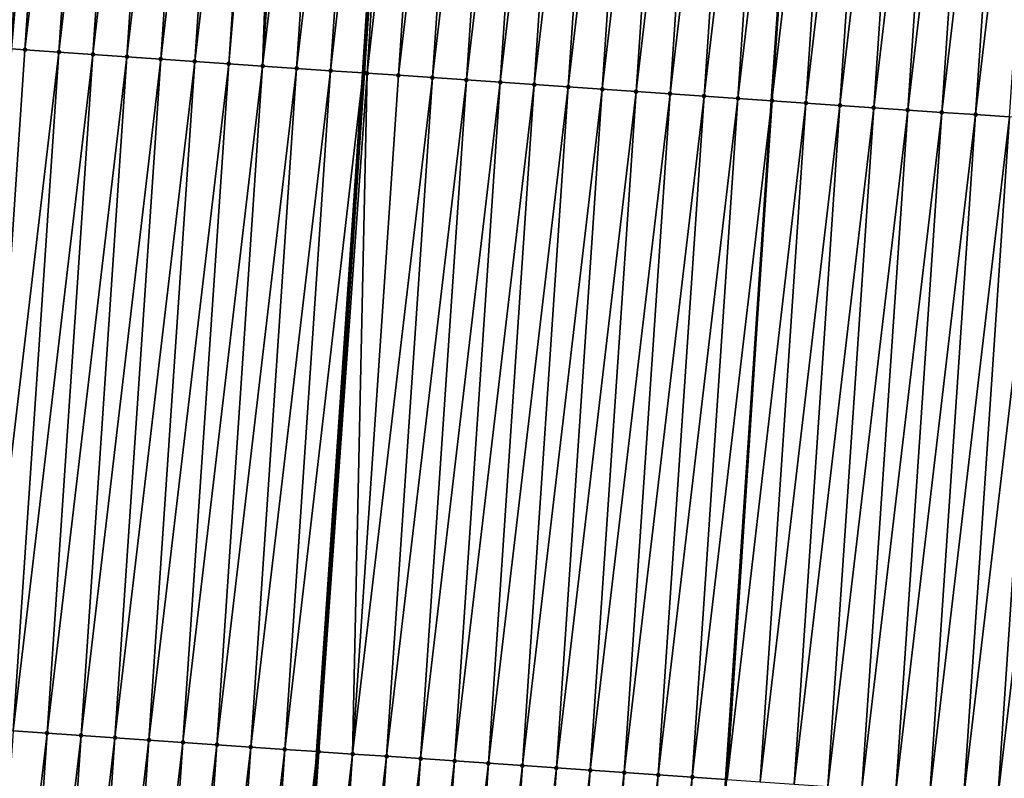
# Model space of a CAD drawing. Header units: feet. Extents: x 2017353 to 2024169, y 808050 to 818690.
# Tile 73 of 256: x 2023484 to 2023513, y 810542 to 810565. Entities that reach past the tile are written whole.
import ezdxf

# ---------------------------------------------------------------- set-up
doc = ezdxf.new("R2010")
doc.units = ezdxf.units.FT
doc.header["$MEASUREMENT"] = 0
for name, color, linetype, lineweight in [('EP_Travel Lane', 172, 'Continuous', 53), ('SB-Road Shots', 141, 'Continuous', 100), ('SB-Road X-Section', 40, 'Continuous', 13), ('STRIPING', 60, 'Continuous', 53)]:
    doc.layers.add(name, color=color, linetype=linetype, lineweight=lineweight)
doc.layers.add('I-77-MM15-17_SB-Surface-TIN', color=7, linetype='Continuous')

msp = doc.modelspace()

# ---------------------------------------------------------------- linework, layer by layer
at = {"layer": 'EP_Travel Lane'}
msp.add_polyline3d([(2023469.784128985, 810204.1947037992, 282.839761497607), (2023471.130267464, 810224.141126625, 283.4126442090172), (2023472.476396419, 810244.0874083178, 283.9903945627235), (2023473.82250021, 810264.0333171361, 284.5810141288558), (2023475.168578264, 810283.9788445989, 285.1847898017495), (2023476.514635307, 810303.9240607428, 285.7993069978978), (2023477.860630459, 810323.8683598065, 286.4454665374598), (2023479.204515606, 810343.8195448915, 287.1088536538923), (2023480.546517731, 810363.7631179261, 287.7819637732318), (2023481.888518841, 810383.7066758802, 288.4555210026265), (2023483.230534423, 810403.6504489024, 289.1227033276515), (2023484.572530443, 810423.593931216, 289.7985025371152), (2023485.914581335, 810443.5382289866, 290.4501309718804), (2023487.256602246, 810463.4820812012, 291.1149660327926), (2023488.59858096, 810483.4253063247, 291.7983885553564), (2023489.940554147, 810503.3684493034, 292.4842459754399), (2023491.282512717, 810523.3113750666, 293.1765417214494), (2023492.626747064, 810543.2490831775, 293.8839824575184), (2023493.972698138, 810563.1912010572, 294.5913844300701), (2023495.318671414, 810583.1336478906, 295.2893628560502), (2023496.664593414, 810603.0753350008, 296.0091055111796), (2023498.010531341, 810623.0172580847, 296.7220903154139), (2023499.356518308, 810642.9599077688, 297.4142535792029), (2023500.702539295, 810662.9030614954, 298.0919768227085)], dxfattribs=at)
at = {"layer": 'I-77-MM15-17_SB-Surface-TIN', "color": 128, "linetype": 'Continuous', "lineweight": -3}
for points in [[(2023483.641229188, 810563.8962619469, 294.3700484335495), (2023485.385369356, 810583.8116755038, 295.0725871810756), (2023484.387689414, 810583.879758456, 295.0512913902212)], [(2023484.039386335, 810563.8690842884, 294.3787442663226), (2023485.385369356, 810583.8116755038, 295.0725871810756), (2023483.641229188, 810563.8962619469, 294.3700484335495)], [(2023484.039386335, 810563.8690842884, 294.3787442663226), (2023486.383043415, 810583.7435053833, 295.0963804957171), (2023485.385369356, 810583.8116755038, 295.0725871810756)], [(2023485.037063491, 810563.800960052, 294.4012230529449), (2023486.383043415, 810583.7435053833, 295.0963804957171), (2023484.039386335, 810563.8690842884, 294.3787442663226)], [(2023485.037063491, 810563.800960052, 294.4012230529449), (2023487.380717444, 810583.6753348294, 295.1201862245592), (2023486.383043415, 810583.7435053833, 295.0963804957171)], [(2023485.037063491, 810563.800960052, 294.4012230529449), (2023486.034739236, 810563.7328149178, 294.42430059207), (2023487.380717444, 810583.6753348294, 295.1201862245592)], [(2023486.034739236, 810563.7328149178, 294.42430059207), (2023488.378388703, 810583.6071232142, 295.1451684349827), (2023487.380717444, 810583.6753348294, 295.1201862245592)], [(2023486.034739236, 810563.7328149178, 294.42430059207), (2023487.032414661, 810563.6646650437, 294.4475139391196), (2023488.378388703, 810583.6071232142, 295.1451684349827)], [(2023487.032414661, 810563.6646650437, 294.4475139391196), (2023489.376053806, 810583.5388204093, 295.1727633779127), (2023488.378388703, 810583.6071232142, 295.1451684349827)], [(2023487.032414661, 810563.6646650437, 294.4475139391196), (2023488.030086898, 810563.5964679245, 294.4720809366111), (2023489.376053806, 810583.5388204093, 295.1727633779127)], [(2023488.030086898, 810563.5964679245, 294.4720809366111), (2023490.37373794, 810583.4707995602, 295.1922798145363), (2023489.376053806, 810583.5388204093, 295.1727633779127)], [(2023488.030086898, 810563.5964679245, 294.4720809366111), (2023489.027767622, 810563.52839656, 294.4930448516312), (2023490.37373794, 810583.4707995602, 295.1922798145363)], [(2023489.027767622, 810563.52839656, 294.4930448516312), (2023491.371417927, 810583.4027172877, 295.2135561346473), (2023490.37373794, 810583.4707995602, 295.1922798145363)], [(2023489.027767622, 810563.52839656, 294.4930448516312), (2023490.02545179, 810563.4603762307, 294.512546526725), (2023491.371417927, 810583.4027172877, 295.2135561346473)], [(2023490.02545179, 810563.4603762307, 294.512546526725), (2023491.756506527, 810583.376420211, 295.2222933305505), (2023491.371417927, 810583.4027172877, 295.2135561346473)], [(2023490.02545179, 810563.4603762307, 294.512546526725), (2023491.02313838, 810563.392391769, 294.5310205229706), (2023491.756506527, 810583.376420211, 295.2222933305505)], [(2023491.02313838, 810563.392391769, 294.5310205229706), (2023492.369098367, 810583.3346417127, 295.2346405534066), (2023491.756506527, 810583.376420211, 295.2222933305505)], [(2023491.02313838, 810563.392391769, 294.5310205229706), (2023493.366781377, 810583.2666042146, 295.2546340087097), (2023492.369098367, 810583.3346417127, 295.2346405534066)], [(2023491.02313838, 810563.392391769, 294.5310205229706), (2023492.020828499, 810563.3244596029, 294.5479961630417), (2023493.366781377, 810583.2666042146, 295.2546340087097)], [(2023492.020828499, 810563.3244596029, 294.5479961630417), (2023494.364473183, 810583.1986970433, 295.2708933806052), (2023493.366781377, 810583.2666042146, 295.2546340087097)], [(2023492.020828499, 810563.3244596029, 294.5479961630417), (2023493.01851107, 810563.2564156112, 294.5681757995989), (2023494.364473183, 810583.1986970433, 295.2708933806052)], [(2023493.01851107, 810563.2564156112, 294.5681757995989), (2023495.318671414, 810583.1336478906, 295.2893628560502), (2023494.364473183, 810583.1986970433, 295.2708933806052)], [(2023493.01851107, 810563.2564156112, 294.5681757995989), (2023493.972698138, 810563.1912010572, 294.5913844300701), (2023495.318671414, 810583.1336478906, 295.2893628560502)], [(2023495.3621578, 810583.1306833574, 295.2902045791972), (2023495.318671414, 810583.1336478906, 295.2893628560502), (2023493.972698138, 810563.1912010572, 294.5913844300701)], [(2023494.016184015, 810563.1882289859, 294.592442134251), (2023495.3621578, 810583.1306833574, 295.2902045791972), (2023493.972698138, 810563.1912010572, 294.5913844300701)], [(2023494.016184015, 810563.1882289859, 294.592442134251), (2023494.092541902, 810563.1830169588, 294.5941081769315), (2023495.3621578, 810583.1306833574, 295.2902045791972)], [(2023494.092541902, 810563.1830169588, 294.5941081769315), (2023496.35985287, 810583.0628245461, 295.305078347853), (2023495.3621578, 810583.1306833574, 295.2902045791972)], [(2023494.092541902, 810563.1830169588, 294.5941081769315), (2023495.013868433, 810563.120212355, 294.6118378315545), (2023496.35985287, 810583.0628245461, 295.305078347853)], [(2023495.013868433, 810563.120212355, 294.6118378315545), (2023497.357538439, 810582.9948249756, 295.3239851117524), (2023496.35985287, 810583.0628245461, 295.305078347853)], [(2023495.013868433, 810563.120212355, 294.6118378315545), (2023496.011555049, 810563.0522282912, 294.6303004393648), (2023497.357538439, 810582.9948249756, 295.3239851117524)], [(2023496.011555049, 810563.0522282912, 294.6303004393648), (2023498.355222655, 810582.9268053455, 295.34346661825), (2023497.357538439, 810582.9948249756, 295.3239851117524)], [(2023496.011555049, 810563.0522282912, 294.6303004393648), (2023497.009252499, 810562.9844047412, 294.6441640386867), (2023498.355222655, 810582.9268053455, 295.34346661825)], [(2023497.009252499, 810562.9844047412, 294.6441640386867), (2023499.352902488, 810582.8587207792, 295.3648086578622), (2023498.355222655, 810582.9268053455, 295.34346661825)], [(2023497.009252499, 810562.9844047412, 294.6441640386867), (2023498.006942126, 810562.916465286, 294.6613485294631), (2023499.352902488, 810582.8587207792, 295.3648086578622)], [(2023498.006942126, 810562.916465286, 294.6613485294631), (2023500.350583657, 810582.7906560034, 295.3855836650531), (2023499.352902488, 810582.8587207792, 295.3648086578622)], [(2023498.006942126, 810562.916465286, 294.6613485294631), (2023499.004627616, 810562.8484645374, 294.680289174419), (2023500.350583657, 810582.7906560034, 295.3855836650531)], [(2023499.004627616, 810562.8484645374, 294.680289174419), (2023501.348271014, 810582.7226829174, 295.4037316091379), (2023500.350583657, 810582.7906560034, 295.3855836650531)], [(2023499.004627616, 810562.8484645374, 294.680289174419), (2023500.002317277, 810562.7805255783, 294.6974594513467), (2023501.348271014, 810582.7226829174, 295.4037316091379)], [(2023500.002317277, 810562.7805255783, 294.6974594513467), (2023502.345959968, 810582.6547334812, 295.4212019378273), (2023501.348271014, 810582.7226829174, 295.4037316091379)], [(2023500.002317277, 810562.7805255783, 294.6974594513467), (2023501.000004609, 810562.7125521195, 294.7156181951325), (2023502.345959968, 810582.6547334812, 295.4212019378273)], [(2023501.000004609, 810562.7125521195, 294.7156181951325), (2023503.343645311, 810582.5867305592, 295.4402047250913), (2023502.345959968, 810582.6547334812, 295.4212019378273)], [(2023501.000004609, 810562.7125521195, 294.7156181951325), (2023501.997688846, 810562.6445328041, 294.735090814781), (2023503.343645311, 810582.5867305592, 295.4402047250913)], [(2023501.997688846, 810562.6445328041, 294.735090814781), (2023504.341329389, 810582.5187089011, 295.4597443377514), (2023503.343645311, 810582.5867305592, 295.4402047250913)], [(2023501.997688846, 810562.6445328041, 294.735090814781), (2023502.995377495, 810562.5765788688, 294.7526901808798), (2023504.341329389, 810582.5187089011, 295.4597443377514)], [(2023502.995377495, 810562.5765788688, 294.7526901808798), (2023505.339001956, 810582.4505166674, 295.4841712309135), (2023504.341329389, 810582.5187089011, 295.4597443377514)], [(2023502.995377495, 810562.5765788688, 294.7526901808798), (2023503.993058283, 810562.508508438, 294.7736273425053), (2023505.339001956, 810582.4505166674, 295.4841712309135)], [(2023503.993058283, 810562.508508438, 294.7736273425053), (2023506.336683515, 810582.3824576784, 295.5047804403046), (2023505.339001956, 810582.4505166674, 295.4841712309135)], [(2023503.993058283, 810562.508508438, 294.7736273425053), (2023504.990743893, 810562.4405094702, 294.7925169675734), (2023506.336683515, 810582.3824576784, 295.5047804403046)], [(2023504.990743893, 810562.4405094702, 294.7925169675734), (2023507.334361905, 810582.3143517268, 295.5267352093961), (2023506.336683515, 810582.3824576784, 295.5047804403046)], [(2023504.990743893, 810562.4405094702, 294.7925169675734), (2023505.988423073, 810562.3724152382, 294.8141360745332), (2023507.334361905, 810582.3143517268, 295.5267352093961)], [(2023508.332036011, 810582.2461823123, 295.5505082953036), (2023507.334361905, 810582.3143517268, 295.5267352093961), (2023505.988423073, 810562.3724152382, 294.8141360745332)], [(2023506.986091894, 810562.3041675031, 294.8401533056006), (2023508.332036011, 810582.2461823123, 295.5505082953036), (2023505.988423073, 810562.3724152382, 294.8141360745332)], [(2023506.986091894, 810562.3041675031, 294.8401533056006), (2023509.329719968, 810582.1781588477, 295.5700996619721), (2023508.332036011, 810582.2461823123, 295.5505082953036)], [(2023506.986091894, 810562.3041675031, 294.8401533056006), (2023507.983769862, 810562.2360553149, 294.8622868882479), (2023509.329719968, 810582.1781588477, 295.5700996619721)], [(2023507.983769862, 810562.2360553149, 294.8622868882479), (2023510.327410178, 810582.1102280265, 295.5870366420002), (2023509.329719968, 810582.1781588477, 295.5700996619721)], [(2023507.983769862, 810562.2360553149, 294.8622868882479), (2023508.981458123, 810562.1680956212, 294.8800512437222), (2023510.327410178, 810582.1102280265, 295.5870366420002)], [(2023508.981458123, 810562.1680956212, 294.8800512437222), (2023511.325105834, 810582.0423778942, 295.6016617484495), (2023510.327410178, 810582.1102280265, 295.5870366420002)], [(2023508.981458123, 810562.1680956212, 294.8800512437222), (2023509.97914973, 810562.1001854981, 294.8963953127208), (2023511.325105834, 810582.0423778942, 295.6016617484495)], [(2023509.97914973, 810562.1001854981, 294.8963953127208), (2023512.32279376, 810581.9744132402, 295.6195680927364), (2023511.325105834, 810582.0423778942, 295.6016617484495)], [(2023509.97914973, 810562.1001854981, 294.8963953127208), (2023510.976841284, 810562.0322745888, 294.9127619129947), (2023512.32279376, 810581.9744132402, 295.6195680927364)], [(2023510.976841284, 810562.0322745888, 294.9127619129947), (2023513.32049202, 810581.9066016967, 295.6330875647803), (2023512.32279376, 810581.9744132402, 295.6195680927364)], [(2023510.976841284, 810562.0322745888, 294.9127619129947), (2023511.974540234, 810561.9644732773, 294.9259883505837), (2023513.32049202, 810581.9066016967, 295.6330875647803)], [(2023511.974540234, 810561.9644732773, 294.9259883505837), (2023514.31819599, 810581.8388747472, 295.6441832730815), (2023513.32049202, 810581.9066016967, 295.6330875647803)], [(2023511.974540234, 810561.9644732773, 294.9259883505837), (2023512.972242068, 810561.8967146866, 294.9379907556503), (2023514.31819599, 810581.8388747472, 295.6441832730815)], [(2023482.693443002, 810543.9270810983, 293.6680562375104), (2023484.039386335, 810563.8690842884, 294.3787442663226), (2023483.641229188, 810563.8962619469, 294.3700484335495)], [(2023482.693443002, 810543.9270810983, 293.6680562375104), (2023485.037063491, 810563.800960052, 294.4012230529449), (2023484.039386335, 810563.8690842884, 294.3787442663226)], [(2023482.693443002, 810543.9270810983, 293.6680562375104), (2023483.69112208, 810543.8589853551, 293.6897186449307), (2023485.037063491, 810563.800960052, 294.4012230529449)], [(2023483.69112208, 810543.8589853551, 293.6897186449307), (2023486.034739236, 810563.7328149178, 294.42430059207), (2023485.037063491, 810563.800960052, 294.4012230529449)], [(2023483.69112208, 810543.8589853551, 293.6897186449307), (2023484.688802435, 810543.7909085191, 293.7108393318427), (2023486.034739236, 810563.7328149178, 294.42430059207)], [(2023484.688802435, 810543.7909085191, 293.7108393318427), (2023487.032414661, 810563.6646650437, 294.4475139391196), (2023486.034739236, 810563.7328149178, 294.42430059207)], [(2023484.688802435, 810543.7909085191, 293.7108393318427), (2023485.686483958, 810543.7228489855, 293.7314642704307), (2023487.032414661, 810563.6646650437, 294.4475139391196)], [(2023485.686483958, 810543.7228489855, 293.7314642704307), (2023488.030086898, 810563.5964679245, 294.4720809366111), (2023487.032414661, 810563.6646650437, 294.4475139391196)], [(2023485.686483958, 810543.7228489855, 293.7314642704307), (2023486.684165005, 810543.6547824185, 293.7522907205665), (2023488.030086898, 810563.5964679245, 294.4720809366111)], [(2023486.684165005, 810543.6547824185, 293.7522907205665), (2023489.027767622, 810563.52839656, 294.4930448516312), (2023488.030086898, 810563.5964679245, 294.4720809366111)], [(2023486.684165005, 810543.6547824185, 293.7522907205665), (2023487.681841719, 810543.5866516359, 293.7749570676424), (2023489.027767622, 810563.52839656, 294.4930448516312)], [(2023487.681841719, 810543.5866516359, 293.7749570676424), (2023490.02545179, 810563.4603762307, 294.512546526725), (2023489.027767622, 810563.52839656, 294.4930448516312)], [(2023487.681841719, 810543.5866516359, 293.7749570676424), (2023488.679521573, 810543.5185673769, 293.7962904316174), (2023490.02545179, 810563.4603762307, 294.512546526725)], [(2023488.679521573, 810543.5185673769, 293.7962904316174), (2023491.02313838, 810563.392391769, 294.5310205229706), (2023490.02545179, 810563.4603762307, 294.512546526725)], [(2023488.679521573, 810543.5185673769, 293.7962904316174), (2023489.677192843, 810543.4503559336, 293.8212678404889), (2023491.02313838, 810563.392391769, 294.5310205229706)], [(2023489.677192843, 810543.4503559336, 293.8212678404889), (2023492.020828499, 810563.3244596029, 294.5479961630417), (2023491.02313838, 810563.392391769, 294.5310205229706)], [(2023489.677192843, 810543.4503559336, 293.8212678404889), (2023490.674879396, 810543.3823709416, 293.839757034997), (2023492.020828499, 810563.3244596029, 294.5479961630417)], [(2023490.674879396, 810543.3823709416, 293.839757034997), (2023493.01851107, 810563.2564156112, 294.5681757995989), (2023492.020828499, 810563.3244596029, 294.5479961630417)], [(2023490.674879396, 810543.3823709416, 293.839757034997), (2023491.67256302, 810543.3143425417, 293.8594899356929), (2023493.01851107, 810563.2564156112, 294.5681757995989)], [(2023491.67256302, 810543.3143425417, 293.8594899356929), (2023493.972698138, 810563.1912010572, 294.5913844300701), (2023493.01851107, 810563.2564156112, 294.5681757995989)], [(2023491.67256302, 810543.3143425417, 293.8594899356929), (2023492.626747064, 810543.2490831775, 293.8839824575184), (2023493.972698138, 810563.1912010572, 294.5913844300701)], [(2023494.016184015, 810563.1882289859, 294.592442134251), (2023493.972698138, 810563.1912010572, 294.5913844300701), (2023492.626747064, 810543.2490831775, 293.8839824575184)], [(2023492.670232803, 810543.2461090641, 293.8850986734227), (2023494.016184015, 810563.1882289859, 294.592442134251), (2023492.626747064, 810543.2490831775, 293.8839824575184)], [(2023492.670232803, 810543.2461090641, 293.8850986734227), (2023494.092541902, 810563.1830169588, 294.5941081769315), (2023494.016184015, 810563.1882289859, 294.592442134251)], [(2023492.670232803, 810543.2461090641, 293.8850986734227), (2023493.667920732, 810543.1781444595, 293.903003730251), (2023494.092541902, 810563.1830169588, 294.5941081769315)], [(2023493.667920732, 810543.1781444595, 293.903003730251), (2023495.013868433, 810563.120212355, 294.6118378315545), (2023494.092541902, 810563.1830169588, 294.5941081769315)], [(2023493.667920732, 810543.1781444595, 293.903003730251), (2023496.011555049, 810563.0522282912, 294.6303004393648), (2023495.013868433, 810563.120212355, 294.6118378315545)], [(2023493.667920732, 810543.1781444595, 293.903003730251), (2023494.665609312, 810543.1101894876, 293.9206327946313), (2023496.011555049, 810563.0522282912, 294.6303004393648)], [(2023494.665609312, 810543.1101894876, 293.9206327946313), (2023497.009252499, 810562.9844047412, 294.6441640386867), (2023496.011555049, 810563.0522282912, 294.6303004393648)], [(2023494.665609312, 810543.1101894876, 293.9206327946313), (2023495.663299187, 810543.0422537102, 293.9377119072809), (2023497.009252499, 810562.9844047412, 294.6441640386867)], [(2023495.663299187, 810543.0422537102, 293.9377119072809), (2023498.006942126, 810562.916465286, 294.6613485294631), (2023497.009252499, 810562.9844047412, 294.6441640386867)], [(2023495.663299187, 810543.0422537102, 293.9377119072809), (2023496.660986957, 810542.97428674, 293.9556847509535), (2023498.006942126, 810562.916465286, 294.6613485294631)], [(2023496.660986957, 810542.97428674, 293.9556847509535), (2023499.004627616, 810562.8484645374, 294.680289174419), (2023498.006942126, 810562.916465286, 294.6613485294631)], [(2023496.660986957, 810542.97428674, 293.9556847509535), (2023497.658673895, 810542.9063074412, 293.974010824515), (2023499.004627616, 810562.8484645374, 294.680289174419)], [(2023497.658673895, 810542.9063074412, 293.974010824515), (2023500.002317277, 810562.7805255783, 294.6974594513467), (2023499.004627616, 810562.8484645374, 294.680289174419)], [(2023497.658673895, 810542.9063074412, 293.974010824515), (2023498.656365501, 810542.838397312, 293.9903550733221), (2023500.002317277, 810562.7805255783, 294.6974594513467)], [(2023498.656365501, 810542.838397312, 293.9903550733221), (2023501.000004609, 810562.7125521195, 294.7156181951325), (2023500.002317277, 810562.7805255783, 294.6974594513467)], [(2023498.656365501, 810542.838397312, 293.9903550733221), (2023499.654054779, 810542.7704526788, 294.0076879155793), (2023501.000004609, 810562.7125521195, 294.7156181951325)], [(2023499.654054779, 810542.7704526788, 294.0076879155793), (2023501.997688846, 810562.6445328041, 294.735090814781), (2023501.000004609, 810562.7125521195, 294.7156181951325)], [(2023499.654054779, 810542.7704526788, 294.0076879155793), (2023500.651738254, 810542.7024220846, 294.0274836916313), (2023501.997688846, 810562.6445328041, 294.735090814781)], [(2023500.651738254, 810542.7024220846, 294.0274836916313), (2023502.995377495, 810562.5765788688, 294.7526901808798), (2023501.997688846, 810562.6445328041, 294.735090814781)], [(2023500.651738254, 810542.7024220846, 294.0274836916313), (2023501.649424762, 810542.6344364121, 294.0459923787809), (2023502.995377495, 810562.5765788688, 294.7526901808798)], [(2023501.649424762, 810542.6344364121, 294.0459923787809), (2023503.993058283, 810562.508508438, 294.7736273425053), (2023502.995377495, 810562.5765788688, 294.7526901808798)], [(2023501.649424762, 810542.6344364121, 294.0459923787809), (2023502.647102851, 810542.5663260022, 294.0680750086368), (2023503.993058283, 810562.508508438, 294.7736273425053)], [(2023502.647102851, 810542.5663260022, 294.0680750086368), (2023504.990743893, 810562.4405094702, 294.7925169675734), (2023503.993058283, 810562.508508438, 294.7736273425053)], [(2023502.647102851, 810542.5663260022, 294.0680750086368), (2023503.644791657, 810542.4983743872, 294.0856078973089), (2023504.990743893, 810562.4405094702, 294.7925169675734)], [(2023503.644791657, 810542.4983743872, 294.0856078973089), (2023505.988423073, 810562.3724152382, 294.8141360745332), (2023504.990743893, 810562.4405094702, 294.7925169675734)], [(2023503.644791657, 810542.4983743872, 294.0856078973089), (2023504.642463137, 810542.4301660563, 294.1104961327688), (2023505.988423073, 810562.3724152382, 294.8141360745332)], [(2023504.669084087, 810542.4283404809, 294.1113190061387), (2023505.988423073, 810562.3724152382, 294.8141360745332), (2023504.642463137, 810542.4301660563, 294.1104961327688)], [(2023504.669084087, 810542.4283404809, 294.1113190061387), (2023506.986091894, 810562.3041675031, 294.8401533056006), (2023505.988423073, 810562.3724152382, 294.8141360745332)], [(2023504.669084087, 810542.4283404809, 294.1113190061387), (2023505.640138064, 810542.3620087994, 294.1339210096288), (2023506.986091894, 810562.3041675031, 294.8401533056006)], [(2023505.640138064, 810542.3620087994, 294.1339210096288), (2023507.983769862, 810562.2360553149, 294.8622868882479), (2023506.986091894, 810562.3041675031, 294.8401533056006)], [(2023505.640138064, 810542.3620087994, 294.1339210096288), (2023506.637821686, 810542.2939803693, 294.1536547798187), (2023507.983769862, 810562.2360553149, 294.8622868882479)], [(2023506.637821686, 810542.2939803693, 294.1536547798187), (2023508.981458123, 810562.1680956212, 294.8800512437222), (2023507.983769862, 810562.2360553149, 294.8622868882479)], [(2023506.637821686, 810542.2939803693, 294.1536547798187), (2023507.635510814, 810542.2260335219, 294.1710510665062), (2023508.981458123, 810562.1680956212, 294.8800512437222)], [(2023507.635510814, 810542.2260335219, 294.1710510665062), (2023509.97914973, 810562.1001854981, 294.8963953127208), (2023508.981458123, 810562.1680956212, 294.8800512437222)], [(2023507.635510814, 810542.2260335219, 294.1710510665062), (2023508.633201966, 810542.1581166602, 294.1875882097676), (2023509.97914973, 810562.1001854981, 294.8963953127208)], [(2023508.633201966, 810542.1581166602, 294.1875882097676), (2023510.976841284, 810562.0322745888, 294.9127619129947), (2023509.97914973, 810562.1001854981, 294.8963953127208)], [(2023508.633201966, 810542.1581166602, 294.1875882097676), (2023509.630889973, 810542.0901532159, 294.205460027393), (2023510.976841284, 810562.0322745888, 294.9127619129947)], [(2023509.630889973, 810542.0901532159, 294.205460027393), (2023511.974540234, 810561.9644732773, 294.9259883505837), (2023510.976841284, 810562.0322745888, 294.9127619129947)], [(2023509.630889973, 810542.0901532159, 294.205460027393), (2023510.628589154, 810542.0223553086, 294.2185889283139), (2023511.974540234, 810561.9644732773, 294.9259883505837)], [(2023510.628589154, 810542.0223553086, 294.2185889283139), (2023512.972242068, 810561.8967146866, 294.9379907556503), (2023511.974540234, 810561.9644732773, 294.9259883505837)], [(2023510.628589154, 810542.0223553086, 294.2185889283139), (2023511.62629142, 810541.9546031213, 294.2304078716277), (2023512.972242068, 810561.8967146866, 294.9379907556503)], [(2023511.62629142, 810541.9546031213, 294.2304078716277), (2023513.969938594, 810561.828877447, 294.9522465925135), (2023512.972242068, 810561.8967146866, 294.9379907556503)], [(2023511.62629142, 810541.9546031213, 294.2304078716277), (2023512.623985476, 810541.8867292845, 294.2457122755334), (2023513.969938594, 810561.828877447, 294.9522465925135)], [(2023512.623985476, 810541.8867292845, 294.2457122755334), (2023514.967629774, 810561.7609610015, 294.968771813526), (2023513.969938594, 810561.828877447, 294.9522465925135)], [(2023512.623985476, 810541.8867292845, 294.2457122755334), (2023513.621679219, 810541.8188508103, 294.2611495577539), (2023514.967629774, 810561.7609610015, 294.968771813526)], [(2023482.342939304, 810523.9249618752, 292.9806437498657), (2023484.688802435, 810543.7909085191, 293.7108393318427), (2023483.69112208, 810543.8589853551, 293.6897186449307)], [(2023482.342939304, 810523.9249618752, 292.9806437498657), (2023483.340584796, 810523.8563747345, 293.0057986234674), (2023484.688802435, 810543.7909085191, 293.7108393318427)], [(2023483.340584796, 810523.8563747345, 293.0057986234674), (2023485.686483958, 810543.7228489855, 293.7314642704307), (2023484.688802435, 810543.7909085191, 293.7108393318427)], [(2023483.340584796, 810523.8563747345, 293.0057986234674), (2023484.338234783, 810523.7878537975, 293.0289910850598), (2023485.686483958, 810543.7228489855, 293.7314642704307)], [(2023484.338234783, 810523.7878537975, 293.0289910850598), (2023486.684165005, 810543.6547824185, 293.7522907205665), (2023485.686483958, 810543.7228489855, 293.7314642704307)], [(2023484.338234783, 810523.7878537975, 293.0289910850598), (2023485.335882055, 810523.7192928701, 293.0533689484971), (2023486.684165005, 810543.6547824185, 293.7522907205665)], [(2023485.335882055, 810523.7192928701, 293.0533689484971), (2023487.681841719, 810543.5866516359, 293.7749570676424), (2023486.684165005, 810543.6547824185, 293.7522907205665)], [(2023485.335882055, 810523.7192928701, 293.0533689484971), (2023486.333525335, 810523.6506731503, 293.0794895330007), (2023487.681841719, 810543.5866516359, 293.7749570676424)], [(2023486.333525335, 810523.6506731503, 293.0794895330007), (2023488.679521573, 810543.5185673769, 293.7962904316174), (2023487.681841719, 810543.5866516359, 293.7749570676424)], [(2023486.333525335, 810523.6506731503, 293.0794895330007), (2023487.331180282, 810523.5822252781, 293.1005162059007), (2023488.679521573, 810543.5185673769, 293.7962904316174)], [(2023487.331180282, 810523.5822252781, 293.1005162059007), (2023489.677192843, 810543.4503559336, 293.8212678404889), (2023488.679521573, 810543.5185673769, 293.7962904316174)], [(2023487.331180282, 810523.5822252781, 293.1005162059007), (2023488.328838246, 810523.5138218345, 293.1202259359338), (2023489.677192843, 810543.4503559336, 293.8212678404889)], [(2023488.328838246, 810523.5138218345, 293.1202259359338), (2023490.674879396, 810543.3823709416, 293.839757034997), (2023489.677192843, 810543.4503559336, 293.8212678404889)], [(2023488.328838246, 810523.5138218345, 293.1202259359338), (2023489.32650907, 810523.4456077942, 293.1343213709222), (2023490.674879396, 810543.3823709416, 293.839757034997)], [(2023489.32650907, 810523.4456077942, 293.1343213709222), (2023491.67256302, 810543.3143425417, 293.8594899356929), (2023490.674879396, 810543.3823709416, 293.839757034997)], [(2023489.32650907, 810523.4456077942, 293.1343213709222), (2023490.324167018, 810523.377204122, 293.1540378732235), (2023491.67256302, 810543.3143425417, 293.8594899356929)], [(2023490.324167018, 810523.377204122, 293.1540378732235), (2023492.626747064, 810543.2490831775, 293.8839824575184), (2023491.67256302, 810543.3143425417, 293.8594899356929)], [(2023490.324167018, 810523.377204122, 293.1540378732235), (2023491.282512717, 810523.3113750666, 293.1765417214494), (2023492.626747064, 810543.2490831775, 293.8839824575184)], [(2023492.670232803, 810543.2461090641, 293.8850986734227), (2023492.626747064, 810543.2490831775, 293.8839824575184), (2023491.282512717, 810523.3113750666, 293.1765417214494)], [(2023491.321816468, 810523.3086752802, 293.1774646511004), (2023492.670232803, 810543.2461090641, 293.8850986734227), (2023491.282512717, 810523.3113750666, 293.1765417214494)], [(2023491.321816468, 810523.3086752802, 293.1774646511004), (2023493.667920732, 810543.1781444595, 293.903003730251), (2023492.670232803, 810543.2461090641, 293.8850986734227)], [(2023491.321816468, 810523.3086752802, 293.1774646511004), (2023492.319479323, 810523.2403438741, 293.1950390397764), (2023493.667920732, 810543.1781444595, 293.903003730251)], [(2023492.319479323, 810523.2403438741, 293.1950390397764), (2023494.665609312, 810543.1101894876, 293.9206327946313), (2023493.667920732, 810543.1781444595, 293.903003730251)], [(2023492.319479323, 810523.2403438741, 293.1950390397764), (2023493.317142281, 810523.1720139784, 293.2125686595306), (2023494.665609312, 810543.1101894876, 293.9206327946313)], [(2023493.317142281, 810523.1720139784, 293.2125686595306), (2023495.663299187, 810543.0422537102, 293.9377119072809), (2023494.665609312, 810543.1101894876, 293.9206327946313)], [(2023493.317142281, 810523.1720139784, 293.2125686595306), (2023494.314804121, 810523.1036676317, 293.2305859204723), (2023495.663299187, 810543.0422537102, 293.9377119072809)], [(2023494.314804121, 810523.1036676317, 293.2305859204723), (2023496.660986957, 810542.97428674, 293.9556847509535), (2023495.663299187, 810543.0422537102, 293.9377119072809)], [(2023494.314804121, 810523.1036676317, 293.2305859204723), (2023495.312464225, 810523.0352957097, 293.2493612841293), (2023496.660986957, 810542.97428674, 293.9556847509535)], [(2023495.312464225, 810523.0352957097, 293.2493612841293), (2023497.658673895, 810542.9063074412, 293.974010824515), (2023496.660986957, 810542.97428674, 293.9556847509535)], [(2023495.312464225, 810523.0352957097, 293.2493612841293), (2023496.310121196, 810522.9668776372, 293.2695046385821), (2023497.658673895, 810542.9063074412, 293.974010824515)], [(2023496.310121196, 810522.9668776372, 293.2695046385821), (2023498.656365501, 810542.838397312, 293.9903550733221), (2023497.658673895, 810542.9063074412, 293.974010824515)], [(2023496.310121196, 810522.9668776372, 293.2695046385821), (2023497.307785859, 810522.8985728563, 293.2862898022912), (2023498.656365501, 810542.838397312, 293.9903550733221)], [(2023497.307785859, 810522.8985728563, 293.2862898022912), (2023499.654054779, 810542.7704526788, 294.0076879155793), (2023498.656365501, 810542.838397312, 293.9903550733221)], [(2023497.307785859, 810522.8985728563, 293.2862898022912), (2023498.305447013, 810522.8302164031, 293.3046066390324), (2023499.654054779, 810542.7704526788, 294.0076879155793)], [(2023498.305447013, 810522.8302164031, 293.3046066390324), (2023500.651738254, 810542.7024220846, 294.0274836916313), (2023499.654054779, 810542.7704526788, 294.0076879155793)], [(2023498.305447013, 810522.8302164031, 293.3046066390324), (2023499.303107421, 810522.7618489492, 293.3232495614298), (2023500.651738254, 810542.7024220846, 294.0274836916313)], [(2023499.303107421, 810522.7618489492, 293.3232495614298), (2023501.649424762, 810542.6344364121, 294.0459923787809), (2023500.651738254, 810542.7024220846, 294.0274836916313)], [(2023499.303107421, 810522.7618489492, 293.3232495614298), (2023500.300764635, 810522.6934344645, 293.3432865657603), (2023501.649424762, 810542.6344364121, 294.0459923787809)], [(2023500.300764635, 810522.6934344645, 293.3432865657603), (2023502.647102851, 810542.5663260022, 294.0680750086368), (2023501.649424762, 810542.6344364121, 294.0459923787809)], [(2023500.300764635, 810522.6934344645, 293.3432865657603), (2023501.298414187, 810522.6249071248, 293.3666688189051), (2023502.647102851, 810542.5663260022, 294.0680750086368)], [(2023501.298414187, 810522.6249071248, 293.3666688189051), (2023503.644791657, 810542.4983743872, 294.0856078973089), (2023502.647102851, 810542.5663260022, 294.0680750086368)], [(2023501.298414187, 810522.6249071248, 293.3666688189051), (2023502.296067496, 810522.5564351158, 293.3884109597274), (2023503.644791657, 810542.4983743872, 294.0856078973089)], [(2023502.296067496, 810522.5564351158, 293.3884109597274), (2023504.642463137, 810542.4301660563, 294.1104961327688), (2023503.644791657, 810542.4983743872, 294.0856078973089)]]:
    msp.add_3dface(points, dxfattribs=at)
at = {"layer": 'SB-Road Shots', "lineweight": 100}
for p in [(2023484.039386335, 810563.8690842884, 294.3787442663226), (2023485.037063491, 810563.800960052, 294.4012230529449), (2023486.034739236, 810563.7328149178, 294.42430059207), (2023487.032414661, 810563.6646650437, 294.4475139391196), (2023488.030086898, 810563.5964679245, 294.4720809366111), (2023489.027767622, 810563.52839656, 294.4930448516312), (2023490.02545179, 810563.4603762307, 294.512546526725), (2023491.02313838, 810563.392391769, 294.5310205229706), (2023492.020828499, 810563.3244596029, 294.5479961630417), (2023493.01851107, 810563.2564156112, 294.5681757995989), (2023494.016184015, 810563.1882289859, 294.592442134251), (2023494.092541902, 810563.1830169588, 294.5941081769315), (2023495.013868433, 810563.120212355, 294.6118378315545), (2023496.011555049, 810563.0522282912, 294.6303004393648), (2023497.009252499, 810562.9844047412, 294.6441640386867), (2023498.006942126, 810562.916465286, 294.6613485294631), (2023499.004627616, 810562.8484645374, 294.680289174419), (2023500.002317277, 810562.7805255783, 294.6974594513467), (2023501.000004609, 810562.7125521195, 294.7156181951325), (2023501.997688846, 810562.6445328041, 294.735090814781), (2023502.995377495, 810562.5765788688, 294.7526901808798), (2023503.993058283, 810562.508508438, 294.7736273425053), (2023504.990743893, 810562.4405094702, 294.7925169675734), (2023505.988423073, 810562.3724152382, 294.814136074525), (2023506.986091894, 810562.3041675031, 294.8401533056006), (2023507.983769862, 810562.2360553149, 294.8622868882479), (2023508.981458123, 810562.1680956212, 294.8800512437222), (2023509.97914973, 810562.1001854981, 294.8963953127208), (2023510.976841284, 810562.0322745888, 294.9127619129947), (2023511.974540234, 810561.9644732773, 294.9259883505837), (2023484.688802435, 810543.7909085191, 293.7108393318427), (2023485.686483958, 810543.7228489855, 293.7314642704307), (2023486.684165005, 810543.6547824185, 293.7522907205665), (2023487.681841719, 810543.5866516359, 293.7749570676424), (2023488.679521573, 810543.5185673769, 293.7962904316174), (2023489.677192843, 810543.4503559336, 293.8212678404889), (2023490.674879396, 810543.3823709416, 293.839757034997), (2023491.67256302, 810543.3143425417, 293.8594899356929), (2023492.670232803, 810543.2461090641, 293.8850986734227), (2023493.667920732, 810543.1781444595, 293.903003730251), (2023494.665609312, 810543.1101894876, 293.9206327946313), (2023495.663299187, 810543.0422537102, 293.9377119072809), (2023496.660986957, 810542.97428674, 293.9556847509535), (2023497.658673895, 810542.9063074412, 293.974010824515), (2023498.656365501, 810542.838397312, 293.9903550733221), (2023499.654054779, 810542.7704526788, 294.0076879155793), (2023500.651738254, 810542.7024220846, 294.0274836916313), (2023501.649424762, 810542.6344364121, 294.0459923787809), (2023502.647102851, 810542.5663260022, 294.0680750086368), (2023503.644791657, 810542.4983743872, 294.0856078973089)]:
    msp.add_point(p, dxfattribs=at)
at = {"layer": 'SB-Road X-Section', "extrusion": (0.0672985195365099, 0.997120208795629, 0.0349599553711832), "elevation": 944417.3860077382, "flags": 128}
msp.add_lwpolyline([(-1964347.833494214, -32742.08098529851), (-1964346.833494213, -32742.026163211), (-1964345.833494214, -32741.97501081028), (-1964344.833494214, -32741.92793873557), (-1964343.833494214, -32741.88031426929), (-1964342.833494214, -32741.85221501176), (-1964341.833494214, -32741.79858685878), (-1964341.105267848, -32741.79705456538), (-1964341.034505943, -32741.79729709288), (-1964340.833494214, -32741.80083817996), (-1964339.833494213, -32741.81947058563), (-1964338.833494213, -32741.8355229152), (-1964337.833494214, -32741.85205824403), (-1964336.833494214, -32741.86632280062), (-1964335.833494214, -32741.87833254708), (-1964334.833494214, -32741.89156707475), (-1964333.833494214, -32741.90794368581), (-1964332.833494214, -32741.92429775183), (-1964331.833494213, -32741.94207297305), (-1964330.833494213, -32741.96422009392), (-1964329.833494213, -32741.9902532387), (-1964328.833494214, -32742.01188556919), (-1964327.833494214, -32742.03078674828), (-1964326.833494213, -32742.05173671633), (-1964325.833494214, -32742.06934684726), (-1964324.833494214, -32742.08883137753), (-1964323.833494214, -32742.10700122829), (-1964322.833494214, -32742.12418200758), (-1964321.833494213, -32742.14313423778), (-1964320.833494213, -32742.16032923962), (-1964319.833494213, -32742.17420131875), (-1964318.833494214, -32742.1926752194), (-1964317.910029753, -32742.21041571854), (-1964317.833494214, -32742.21208278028), (-1964316.833494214, -32742.23636395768), (-1964315.833494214, -32742.2565559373), (-1964314.833494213, -32742.2735419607), (-1964313.833494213, -32742.29202725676), (-1964312.833494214, -32742.31154086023), (-1964311.833494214, -32742.33251759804), (-1964310.833494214, -32742.35709962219), (-1964309.833494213, -32742.38032716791), (-1964308.833494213, -32742.40341882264), (-1964307.833494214, -32742.42591135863), (-1964307.434410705, -32742.43461251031)], dxfattribs=at)
at = {"layer": 'SB-Road X-Section', "extrusion": (0.06729851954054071, 0.9971202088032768, 0.03495995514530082), "elevation": 944397.3860220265, "flags": 128}
msp.add_lwpolyline([(-1964347.833490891, -32742.08184912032), (-1964346.833490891, -32742.02859843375), (-1964345.833490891, -32741.97924089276), (-1964344.833490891, -32741.93184341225), (-1964343.833490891, -32741.88867931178), (-1964342.833490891, -32741.86376788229), (-1964341.833490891, -32741.81027841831), (-1964341.088364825, -32741.80572243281), (-1964341.001221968, -32741.80610972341), (-1964340.833490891, -32741.80859223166), (-1964339.833490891, -32741.82661003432), (-1964338.833490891, -32741.84373800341), (-1964337.833490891, -32741.85918472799), (-1964336.833490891, -32741.87449849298), (-1964335.833490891, -32741.88632466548), (-1964334.833490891, -32741.89946159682), (-1964333.833490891, -32741.91734434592), (-1964332.833490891, -32741.93389160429), (-1964331.833490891, -32741.95129853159), (-1964330.833490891, -32741.97104437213), (-1964329.860174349, -32741.99366020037), (-1964329.833490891, -32741.99448357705), (-1964328.833490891, -32742.01938703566), (-1964327.833490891, -32742.03693064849), (-1964326.833490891, -32742.05902678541), (-1964325.833490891, -32742.07754679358), (-1964324.833490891, -32742.09735467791), (-1964323.833490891, -32742.11469812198), (-1964322.833490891, -32742.13105236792), (-1964321.833490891, -32742.1493896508), (-1964320.833490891, -32742.16737348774), (-1964319.833490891, -32742.18446304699), (-1964318.833490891, -32742.20210289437), (-1964317.833490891, -32742.220018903), (-1964316.833490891, -32742.24564330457), (-1964315.833490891, -32742.2653882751), (-1964314.833490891, -32742.2838887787), (-1964313.833490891, -32742.30888146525), (-1964312.833490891, -32742.330227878), (-1964311.833490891, -32742.35290808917), (-1964310.833490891, -32742.37374727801), (-1964309.833490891, -32742.39438483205), (-1964308.833490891, -32742.41551843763), (-1964307.833490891, -32742.43719409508), (-1964306.833490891, -32742.45862763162), (-1964306.638174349, -32742.46304508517)], dxfattribs=at)
at = {"layer": 'STRIPING'}
msp.add_polyline3d([(2023481.694701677, 810203.385916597, 283.0579702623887), (2023483.038558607, 810223.3328567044, 283.6183653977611), (2023484.382369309, 810243.2791106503, 284.2024351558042), (2023485.726169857, 810263.2252138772, 284.791705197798), (2023487.0699204, 810283.170574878, 285.4065842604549), (2023488.413640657, 810303.1154863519, 286.036973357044), (2023489.757344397, 810323.0601526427, 286.6758220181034), (2023491.107724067, 810343.0035684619, 287.3394272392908), (2023492.461733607, 810362.9464248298, 288.0096289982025), (2023493.815738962, 810382.8892195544, 288.6816579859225), (2023495.169732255, 810402.8318366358, 289.3589526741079), (2023496.523730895, 810422.7745324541, 290.0339134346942), (2023497.877724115, 810442.717148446, 290.7112404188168), (2023499.231760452, 810462.6603995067, 291.3697426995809), (2023500.585774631, 810482.6033242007, 292.0379191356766), (2023501.93974329, 810502.5455784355, 292.7259693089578), (2023503.293716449, 810522.4878989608, 293.4120545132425), (2023504.642463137, 810542.4301660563, 294.1104961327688), (2023505.988423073, 810562.3724152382, 294.8141360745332), (2023507.334361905, 810582.3143517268, 295.5267352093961), (2023508.680327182, 810602.2566800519, 296.2281075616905), (2023510.026311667, 810622.1992929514, 296.921326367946), (2023511.372298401, 810642.141939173, 297.6135904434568), (2023512.718285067, 810662.0845843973, 298.3058830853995)], dxfattribs=at)

doc.saveas('drawing.dxf')
